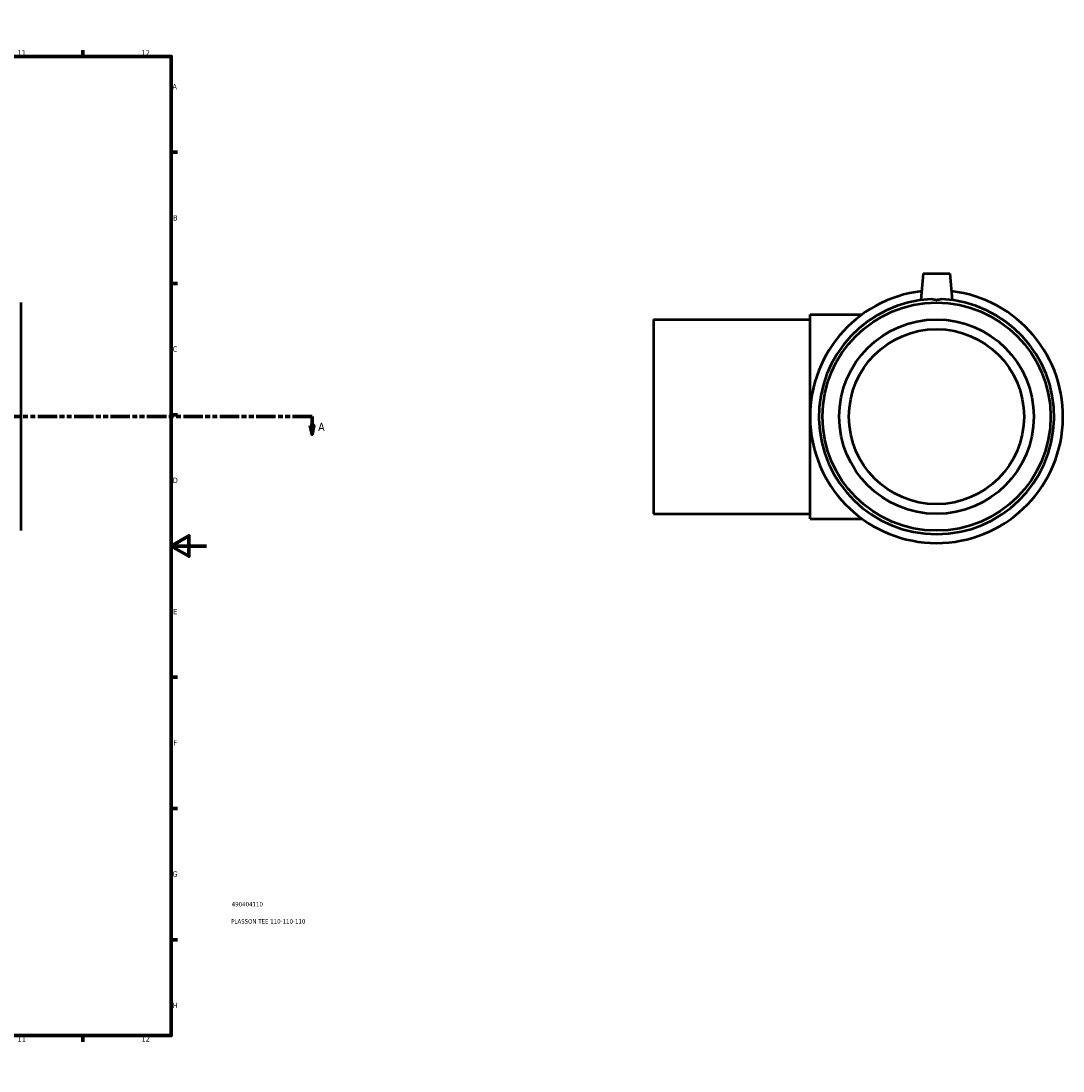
# Model space of a CAD drawing. Header units: millimetres. Extents: x -193 to 1544, y -245 to 1594.
# Tile 4 of 7: x 736 to 1325, y 0 to 594. Entities that reach past the tile are written whole.
import ezdxf

# ---------------------------------------------------------------- set-up
doc = ezdxf.new("R2010")
doc.units = ezdxf.units.MM
doc.linetypes.add('DOUBLE_DASH_CHAIN', pattern=[1.2403, 0.6614, -0.0827, 0.1654, -0.0827, 0.1654, -0.0827])
for name, color, linetype, lineweight in [('Border (ANSI)', 7, 'Continuous', 70), ('Section Line (ANSI)', 7, 'DOUBLE_DASH_CHAIN', 70), ('Title (ISO)', 7, 'Continuous', 50), ('Visible (ANSI)', 7, 'Continuous', 50)]:
    doc.layers.add(name, color=color, linetype=linetype, lineweight=lineweight)
doc.styles.add('Label Text (ANSI)', font='tahoma.ttf')
doc.styles.add('Note Text (ANSI)', font='tahoma.ttf')
doc.styles.add('Note Text (ISO)', font='tahoma.ttf')

# ---------------------------------------------------------------- blocks, each defined once
blk = doc.blocks.new('Borders Default Border')
at = {"layer": 'Border (ANSI)'}
for p, q in [((70.08, 574), (70.08, 577.45)), ((140.17, 574), (140.17, 577.45)), ((210.25, 574), (210.25, 577.45)), ((280.33, 574), (280.33, 577.45)), ((350.42, 574), (350.42, 577.45)), ((490.58, 574), (490.58, 577.45)), ((560.67, 574), (560.67, 577.45)), ((630.75, 574), (630.75, 577.45)), ((700.83, 574), (700.83, 577.45)), ((770.92, 574), (770.92, 577.45)), ((20, 519.75), (16.55, 519.75)), ((821, 519.75), (824.45, 519.75)), ((20, 445.5), (16.55, 445.5)), ((821, 445.5), (824.45, 445.5)), ((20, 371.25), (16.55, 371.25)), ((821, 371.25), (824.45, 371.25)), ((20, 222.75), (16.55, 222.75)), ((821, 222.75), (824.45, 222.75)), ((20, 148.5), (16.55, 148.5)), ((821, 148.5), (824.45, 148.5)), ((20, 74.25), (16.55, 74.25)), ((821, 74.25), (824.45, 74.25)), ((70.08, 20), (70.08, 16.55)), ((140.17, 20), (140.17, 16.55)), ((210.25, 20), (210.25, 16.55)), ((280.33, 20), (280.33, 16.55)), ((350.42, 20), (350.42, 16.55)), ((490.58, 20), (490.58, 16.55)), ((560.67, 20), (560.67, 16.55)), ((630.75, 20), (630.75, 16.55)), ((700.83, 20), (700.83, 16.55)), ((770.92, 20), (770.92, 16.55))]:
    blk.add_line(p, q, dxfattribs=at)
at = {"layer": 'Border (ANSI)', "flags": 128}
for points in [[(420.5, 594), (420.5, 574), (414.73, 584), (426.27, 584), (420.5, 574)], [(20, 20), (20, 574), (821, 574), (821, 20), (20, 20)], [(0, 297), (20, 297), (10, 302.77), (10, 291.23), (20, 297)], [(841, 297), (821, 297), (831, 302.77), (831, 291.23), (821, 297)], [(420.5, 0), (420.5, 20), (414.73, 10), (426.27, 10), (420.5, 20)]]:
    blk.add_lwpolyline(points, dxfattribs=at)
at = {"layer": 'Border (ANSI)', "color": 230, "true_color": 0xff0080, "attachment_point": 7, "style": 'Note Text (ANSI)'}
for s, insert, char_height in [('1', (34.35, 574.4), 3.05), ('2', (104.2, 574.4), 3.05), ('3', (174.26, 574.34), 3.05), ('4', (244.23, 574.4), 3.05), ('5', (314.48, 574.34), 3.05), ('6', (384.49, 574.34), 3.05), ('7', (454.6, 574.4), 3.05), ('8', (524.63, 574.33), 3.05), ('9', (594.7, 574.34), 3.05), ('10', (663.96, 574.34), 3.048), ('11', (734.04, 574.4), 3.048), ('12', (804.13, 574.4), 3.048), ('A', (16.78, 555.35), 3.05), ('A', (821.63, 555.35), 3.05), ('B', (17.15, 481.1), 3.05), ('B', (821.99, 481.1), 3.05), ('C', (16.95, 406.8), 3.05), ('C', (821.8, 406.8), 3.05), ('D', (16.96, 332.6), 3.05), ('D', (821.81, 332.6), 3.05), ('E', (17.21, 258.35), 3.05), ('E', (822.05, 258.35), 3.05), ('F', (17.29, 184.1), 3.05), ('F', (822.14, 184.1), 3.05), ('G', (16.81, 109.79), 3.05), ('G', (821.66, 109.79), 3.05), ('H', (16.97, 35.6), 3.05), ('H', (821.81, 35.6), 3.05), ('1', (34.35, 16.55), 3.05), ('2', (104.2, 16.55), 3.05), ('3', (174.26, 16.49), 3.05), ('4', (244.23, 16.55), 3.05), ('5', (314.48, 16.49), 3.05), ('6', (384.49, 16.49), 3.05), ('7', (454.6, 16.55), 3.05), ('8', (524.63, 16.48), 3.05), ('9', (594.7, 16.49), 3.05), ('10', (663.96, 16.49), 3.048), ('11', (734.04, 16.55), 3.048), ('12', (804.13, 16.55), 3.048)]:
    blk.add_mtext(s, dxfattribs=dict(at, insert=insert, char_height=char_height))
blk = doc.blocks.new('Title Blocks ISO')
at = {"layer": 'Title (ISO)', "color": 232, "true_color": 0xca0064, "style": 'Note Text (ISO)'}
for tag, p in [('PART_NUMBER_001', (34.16, 73.14)), ('DESCRIPTION_001', (33.84, 63.4))]:
    blk.add_attdef(tag, p, '', height=2.5, dxfattribs=at)
blk = doc.blocks.new('2dTransSection0')
at = {"layer": 'Section Line (ANSI)', "linetype": 'DOUBLE_DASH_CHAIN', "ltscale": 16.602882}
blk.add_line((251.23, 370.18), (900.59, 370.18), dxfattribs=at)
at = {"layer": 'Section Line (ANSI)', "linetype": 'Continuous'}
for p, q in [((251.23, 370.18), (262.22, 370.18)), ((251.23, 370.18), (251.23, 365.18)), ((889.6, 370.18), (900.59, 370.18)), ((900.59, 370.18), (900.59, 365.18)), ((250.23, 365.18), (251.23, 360.18)), ((252.23, 365.18), (250.23, 365.18)), ((251.23, 365.18), (251.23, 360.18)), ((251.23, 360.18), (252.23, 365.18)), ((899.59, 365.18), (900.59, 360.18)), ((901.59, 365.18), (899.59, 365.18)), ((900.59, 365.18), (900.59, 360.18)), ((900.59, 360.18), (901.59, 365.18))]:
    blk.add_line(p, q, dxfattribs=at)
at = {"layer": 'Section Line (ANSI)', "linetype": 'Continuous', "flags": 128}
for points in [[(250.23, 365.18), (251.23, 360.18), (252.23, 365.18), (250.23, 365.18)], [(899.59, 365.18), (900.59, 360.18), (901.59, 365.18), (899.59, 365.18)]]:
    blk.add_lwpolyline(points, dxfattribs=at)
at = {"layer": 'Section Line (ANSI)'}
for points in [[(250.23, 365.18), (251.23, 360.18), (252.23, 365.18), (250.23, 365.18)], [(899.59, 365.18), (900.59, 360.18), (901.59, 365.18), (899.59, 365.18)]]:
    blk.add_solid(points, dxfattribs=at)
at = {"layer": 'Section Line (ANSI)', "char_height": 4.57, "attachment_point": 7, "style": 'Label Text (ANSI)'}
for insert in [(243.87, 362.11), (904.06, 362.11)]:
    blk.add_mtext('A', dxfattribs=dict(at, insert=insert))

msp = doc.modelspace()

# ---------------------------------------------------------------- linework, layer by layer
at = {"layer": 'Visible (ANSI)'}
for p, q in [((1246.214, 451.177), (1244.893, 436.085)), ((1246.214, 451.177), (1261.214, 451.177)), ((1261.214, 451.177), (1262.534, 436.085)), ((736.031, 305.677), (736.031, 434.678)), ((1182.214, 312.427), (1182.214, 427.927)), ((1182.214, 427.927), (1211.557, 427.927)), ((1093.714, 425.177), (1093.714, 315.177)), ((1093.714, 425.177), (1182.214, 425.177)), ((1093.714, 315.177), (1182.214, 315.177)), ((1182.214, 312.427), (1211.557, 312.427))]:
    msp.add_line(p, q, dxfattribs=at)
for radius in [64.5, 55, 49.5]:
    msp.add_circle((1253.714, 370.177), radius, dxfattribs=at)
for radius, start, end in [(71.5, 96.726011, 83.273989), (66.495, 92.452573, 87.547427)]:
    msp.add_arc((1253.714, 370.177), radius, start, end, dxfattribs=at)
msp.add_open_spline([(1256.559, 436.611), (1256.551, 436.609), (1256.542, 436.606), (1255.642, 436.311), (1254.656, 436.159), (1252.772, 436.159), (1251.786, 436.311), (1250.885, 436.606), (1250.877, 436.609), (1250.868, 436.611)], degree=3, knots=[1.55352817, 1.55352817, 1.55352817, 1.55352817, 1.55621532, 1.55621532, 1.838747, 1.838747, 2.12127868, 2.12127868, 2.12396583, 2.12396583, 2.12396583, 2.12396583], dxfattribs=at)

# ---------------------------------------------------------------- block references
msp.add_blockref('Borders Default Border', (0, 0))
msp.add_blockref('Title Blocks ISO', (821, 20)).add_auto_attribs({'PART_NUMBER_001': '490404110', 'DESCRIPTION_001': 'PLASSON TEE 110-110-110'})
at = {"layer": 'Section Line (ANSI)'}
msp.add_blockref('2dTransSection0', (0, 0), dxfattribs=at)

doc.saveas('drawing.dxf')
